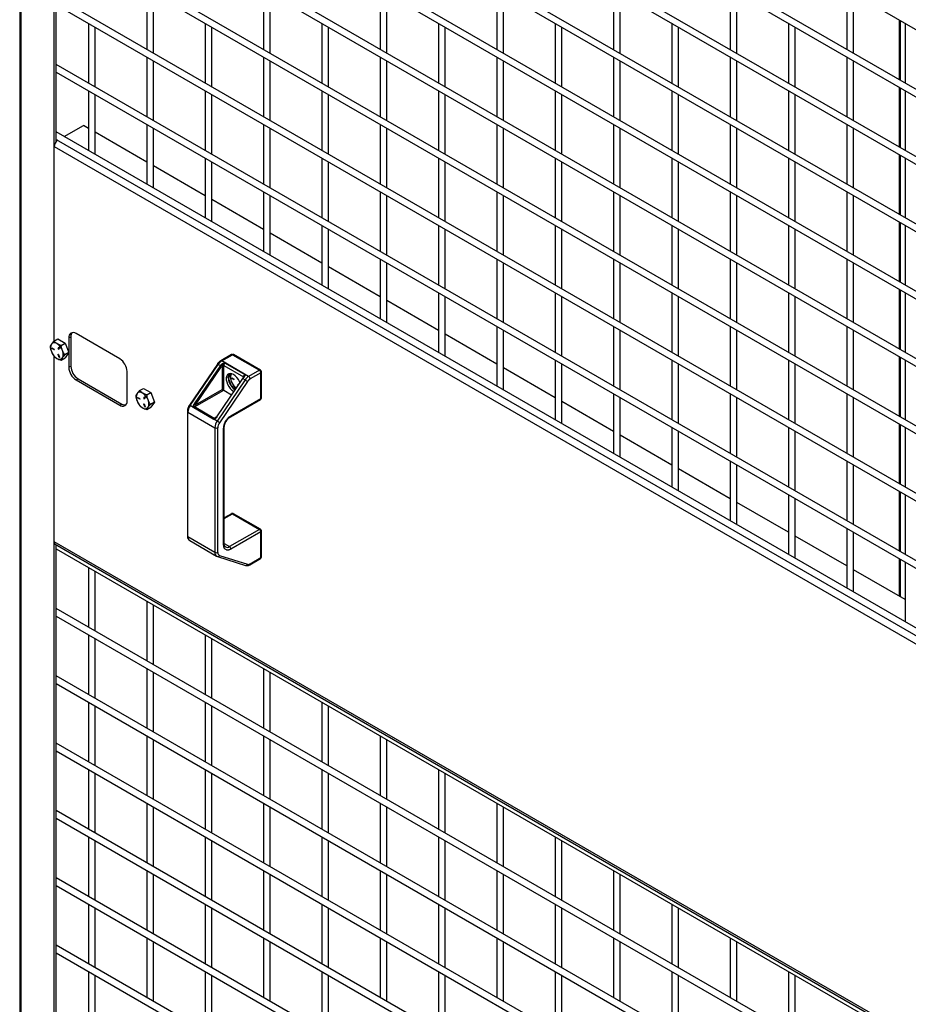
# Model space of a CAD drawing. Header units: inches. Extents: x 0.2 to 10.8, y 0.2 to 8.2.
# Tile 28 of 49: x 8.075 to 8.844, y 6.029 to 6.882. Entities that reach past the tile are written whole.
import ezdxf

# ---------------------------------------------------------------- set-up
doc = ezdxf.new("R2010")
doc.units = ezdxf.units.IN
doc.header["$MEASUREMENT"] = 0

msp = doc.modelspace()

# ---------------------------------------------------------------- linework, layer by layer
for p, q in [((8.07457, 7.54205), (8.07457, 5.65843)), ((8.07577, 5.65675), (8.07577, 7.54136)), ((8.10443, 6.60379), (8.10443, 7.52481)), ((8.10625, 6.77661), (8.10625, 7.52376)), ((8.10625, 7.30332), (9.52496, 6.48432)), ((9.52496, 6.43259), (8.10625, 7.2516)), ((8.10625, 7.245), (9.52496, 6.42599)), ((9.52496, 6.37427), (8.10625, 7.19327)), ((8.10625, 7.18667), (9.52496, 6.36767)), ((9.52496, 6.31594), (8.10625, 7.13495)), ((8.10625, 7.12835), (9.52496, 6.30935)), ((9.52496, 6.25762), (8.10625, 7.07662)), ((8.10625, 7.07002), (9.52496, 6.25102)), ((9.52496, 6.1993), (8.10625, 7.0183)), ((8.10625, 7.0117), (9.52496, 6.1927)), ((9.52496, 6.14097), (8.10625, 6.95997)), ((8.10625, 6.95338), (9.52496, 6.13437)), ((9.52496, 6.08265), (8.10625, 6.90165)), ((8.18477, 6.90805), (8.18477, 6.85632)), ((8.19049, 6.85302), (8.19049, 6.90475)), ((8.28579, 6.90805), (8.28579, 6.85633)), ((8.2915, 6.85303), (8.2915, 6.90476)), ((8.3868, 6.90806), (8.3868, 6.85634)), ((8.39252, 6.85304), (8.39252, 6.90477)), ((8.48782, 6.90807), (8.48782, 6.85635)), ((8.49353, 6.85305), (8.49353, 6.90478)), ((8.58883, 6.90808), (8.58883, 6.85636)), ((8.59455, 6.85306), (8.59455, 6.90478)), ((8.68985, 6.90809), (8.68985, 6.85637)), ((8.69556, 6.85307), (8.69556, 6.90479)), ((8.79086, 6.9081), (8.79086, 6.85638)), ((8.79658, 6.85308), (8.79658, 6.9048)), ((8.10625, 6.89505), (9.52496, 6.07605)), ((8.13426, 6.87888), (8.13426, 6.82715)), ((8.13998, 6.82385), (8.13998, 6.87558)), ((8.23528, 6.87889), (8.23528, 6.82716)), ((8.24099, 6.82386), (8.24099, 6.87559)), ((8.33629, 6.8789), (8.33629, 6.82717)), ((8.34201, 6.82387), (8.34201, 6.8756)), ((8.43731, 6.87891), (8.43731, 6.82718)), ((8.44302, 6.82388), (8.44302, 6.87561)), ((8.53833, 6.87892), (8.53833, 6.82719)), ((8.54404, 6.82389), (8.54404, 6.87562)), ((8.63934, 6.87893), (8.63934, 6.8272)), ((8.64505, 6.8239), (8.64505, 6.87563)), ((8.74036, 6.87894), (8.74036, 6.82721)), ((8.74607, 6.82391), (8.74607, 6.87564)), ((8.8361, 6.88199), (8.8361, 6.83026)), ((8.83735, 6.82954), (8.83735, 6.88126)), ((8.84137, 6.87894), (8.84137, 6.82722)), ((8.18477, 6.84972), (8.18477, 6.79799)), ((8.28579, 6.84973), (8.28579, 6.798)), ((8.3868, 6.84974), (8.3868, 6.79801)), ((8.48782, 6.84975), (8.48782, 6.79802)), ((8.58883, 6.84976), (8.58883, 6.79803)), ((8.68985, 6.84977), (8.68985, 6.79804)), ((8.79086, 6.84978), (8.79086, 6.79805)), ((9.52496, 6.02432), (8.10625, 6.84333)), ((8.19049, 6.7947), (8.19049, 6.84642)), ((8.2915, 6.79471), (8.2915, 6.84643)), ((8.39252, 6.79472), (8.39252, 6.84644)), ((8.49353, 6.79472), (8.49353, 6.84645)), ((8.59455, 6.79473), (8.59455, 6.84646)), ((8.69556, 6.79474), (8.69556, 6.84647)), ((8.79658, 6.79475), (8.79658, 6.84648)), ((8.10625, 6.83673), (9.52496, 6.01772)), ((8.8361, 6.82366), (8.8361, 6.77194)), ((8.13426, 6.82055), (8.13426, 6.76883)), ((8.13998, 6.76621), (8.13998, 6.81726)), ((8.23528, 6.82056), (8.23528, 6.76884)), ((8.24099, 6.76554), (8.24099, 6.81726)), ((8.33629, 6.82057), (8.33629, 6.76885)), ((8.34201, 6.76555), (8.34201, 6.81727)), ((8.43731, 6.82058), (8.43731, 6.76886)), ((8.44302, 6.76556), (8.44302, 6.81728)), ((8.53833, 6.82059), (8.53833, 6.76887)), ((8.54404, 6.76557), (8.54404, 6.81729)), ((8.63934, 6.8206), (8.63934, 6.76888)), ((8.64505, 6.76558), (8.64505, 6.8173)), ((8.74036, 6.82061), (8.74036, 6.76888)), ((8.74607, 6.76559), (8.74607, 6.81731)), ((8.83735, 6.77121), (8.83735, 6.82294)), ((8.84137, 6.82062), (8.84137, 6.76889)), ((8.11315, 6.78102), (8.12968, 6.79057)), ((8.13426, 6.78792), (8.12968, 6.79057)), ((8.18477, 6.7914), (8.18477, 6.73967)), ((8.28579, 6.79141), (8.28579, 6.73968)), ((8.3868, 6.79142), (8.3868, 6.73969)), ((8.48782, 6.79143), (8.48782, 6.7397)), ((8.58883, 6.79143), (8.58883, 6.73971)), ((8.68985, 6.79144), (8.68985, 6.73972)), ((8.79086, 6.79145), (8.79086, 6.73973)), ((9.52496, 5.966), (8.10625, 6.785)), ((8.18477, 6.75876), (8.13998, 6.78462)), ((8.19049, 6.73705), (8.19049, 6.7881)), ((8.2915, 6.73638), (8.2915, 6.78811)), ((8.39252, 6.73639), (8.39252, 6.78812)), ((8.49353, 6.7364), (8.49353, 6.78813)), ((8.59455, 6.73641), (8.59455, 6.78814)), ((8.69556, 6.73642), (8.69556, 6.78815)), ((8.79658, 6.73643), (8.79658, 6.78815)), ((8.10443, 6.77212), (9.52496, 5.95207)), ((8.10443, 6.60379), (8.10443, 6.77212)), ((8.10625, 6.7784), (9.52496, 5.9594)), ((8.1398, 6.76563), (8.13998, 6.76621)), ((8.8361, 6.76534), (8.8361, 6.71361)), ((8.83735, 6.71289), (8.83735, 6.76462)), ((8.23528, 6.72961), (8.19049, 6.75547)), ((8.23528, 6.76224), (8.23528, 6.71051)), ((8.24099, 6.7079), (8.24099, 6.75894)), ((8.33629, 6.76225), (8.33629, 6.71052)), ((8.34201, 6.70722), (8.34201, 6.75895)), ((8.43731, 6.76226), (8.43731, 6.71053)), ((8.44302, 6.70723), (8.44302, 6.75896)), ((8.53833, 6.76227), (8.53833, 6.71054)), ((8.54404, 6.70724), (8.54404, 6.75897)), ((8.63934, 6.76228), (8.63934, 6.71055)), ((8.64505, 6.70725), (8.64505, 6.75898)), ((8.74036, 6.76229), (8.74036, 6.71056)), ((8.74607, 6.70726), (8.74607, 6.75899)), ((8.84137, 6.7623), (8.84137, 6.71057)), ((8.19031, 6.73648), (8.19049, 6.73705)), ((8.28579, 6.73308), (8.28579, 6.68136)), ((8.2915, 6.67874), (8.2915, 6.72978)), ((8.3868, 6.73309), (8.3868, 6.68137)), ((8.39252, 6.67807), (8.39252, 6.72979)), ((8.48782, 6.7331), (8.48782, 6.68137)), ((8.49353, 6.67808), (8.49353, 6.7298)), ((8.58883, 6.73311), (8.58883, 6.68138)), ((8.59455, 6.67809), (8.59455, 6.72981)), ((8.68985, 6.73312), (8.68985, 6.68139)), ((8.69556, 6.67809), (8.69556, 6.72982)), ((8.79086, 6.73313), (8.79086, 6.6814)), ((8.79658, 6.6781), (8.79658, 6.72983)), ((8.28579, 6.70045), (8.24099, 6.72631)), ((8.24081, 6.70732), (8.24099, 6.7079)), ((8.33629, 6.70392), (8.33629, 6.6522)), ((8.43731, 6.70393), (8.43731, 6.65221)), ((8.53833, 6.70394), (8.53833, 6.65222)), ((8.63934, 6.70395), (8.63934, 6.65223)), ((8.74036, 6.70396), (8.74036, 6.65224)), ((8.8361, 6.70702), (8.8361, 6.65529)), ((8.83735, 6.65456), (8.83735, 6.70629)), ((8.84137, 6.70397), (8.84137, 6.65225)), ((8.33629, 6.67129), (8.2915, 6.69715)), ((8.34201, 6.64958), (8.34201, 6.70063)), ((8.44302, 6.64891), (8.44302, 6.70064)), ((8.54404, 6.64892), (8.54404, 6.70064)), ((8.64505, 6.64893), (8.64505, 6.70065)), ((8.74607, 6.64894), (8.74607, 6.70066)), ((8.29132, 6.67816), (8.2915, 6.67874)), ((8.3868, 6.67477), (8.3868, 6.62304)), ((8.39252, 6.62042), (8.39252, 6.67147)), ((8.48782, 6.67478), (8.48782, 6.62305)), ((8.49353, 6.61975), (8.49353, 6.67148)), ((8.58883, 6.67479), (8.58883, 6.62306)), ((8.59455, 6.61976), (8.59455, 6.67149)), ((8.68985, 6.6748), (8.68985, 6.62307)), ((8.69556, 6.61977), (8.69556, 6.6715)), ((8.79086, 6.6748), (8.79086, 6.62308)), ((8.79658, 6.61978), (8.79658, 6.67151)), ((8.3868, 6.64213), (8.34201, 6.66799)), ((8.34183, 6.649), (8.34201, 6.64958)), ((8.43731, 6.64561), (8.43731, 6.59388)), ((8.53833, 6.64562), (8.53833, 6.59389)), ((8.63934, 6.64563), (8.63934, 6.5939)), ((8.74036, 6.64564), (8.74036, 6.59391)), ((8.8361, 6.64869), (8.8361, 6.59697)), ((8.83735, 6.59624), (8.83735, 6.64797)), ((8.84137, 6.64565), (8.84137, 6.59392)), ((8.43731, 6.61298), (8.39252, 6.63884)), ((8.44302, 6.59127), (8.44302, 6.64231)), ((8.54404, 6.59059), (8.54404, 6.64232)), ((8.64505, 6.5906), (8.64505, 6.64233)), ((8.74607, 6.59061), (8.74607, 6.64234)), ((8.39234, 6.61985), (8.39252, 6.62042)), ((8.16125, 6.58826), (8.12337, 6.61013)), ((8.48782, 6.61645), (8.48782, 6.56473)), ((8.49353, 6.56211), (8.49353, 6.61315)), ((8.58883, 6.61646), (8.58883, 6.56474)), ((8.59455, 6.56144), (8.59455, 6.61316)), ((8.68985, 6.61647), (8.68985, 6.56474)), ((8.69556, 6.56145), (8.69556, 6.61317)), ((8.79086, 6.61648), (8.79086, 6.56475)), ((8.79658, 6.56146), (8.79658, 6.61318)), ((8.1041, 6.6036), (8.10755, 6.60559)), ((8.10755, 6.60559), (8.11393, 6.60191)), ((8.11048, 6.59991), (8.11393, 6.60191)), ((8.11393, 6.60191), (8.11712, 6.59369)), ((8.11706, 6.60648), (8.11883, 6.6075)), ((8.11706, 6.60648), (8.11706, 6.59386)), ((8.11883, 6.6075), (8.11883, 6.58199)), ((8.48782, 6.58382), (8.44302, 6.60968)), ((8.10254, 6.59774), (8.10442, 6.59665)), ((8.10254, 6.59736), (8.1028, 6.5975)), ((8.10442, 6.59627), (8.10254, 6.59736)), ((8.1028, 6.5975), (8.10456, 6.59648)), ((8.10459, 6.59637), (8.10442, 6.59627)), ((8.10784, 6.59696), (8.10878, 6.5983)), ((8.10809, 6.59711), (8.10784, 6.59696)), ((8.10894, 6.5983), (8.10809, 6.59711)), ((8.10907, 6.59794), (8.10813, 6.5966)), ((8.10878, 6.5983), (8.10884, 6.59833)), ((8.11712, 6.59369), (8.11367, 6.59169)), ((8.11712, 6.59369), (8.11393, 6.58915)), ((8.11706, 6.59359), (8.11706, 6.58097)), ((8.10443, 5.64021), (8.10443, 6.59058)), ((8.10443, 6.4299), (8.10443, 6.59058)), ((8.10807, 6.59215), (8.10784, 6.59202)), ((8.10878, 6.5896), (8.10784, 6.59202)), ((8.10813, 6.59204), (8.10907, 6.58962)), ((8.10902, 6.58974), (8.10878, 6.5896)), ((8.11048, 6.58716), (8.11393, 6.58915)), ((8.25792, 6.59198), (8.24864, 6.58663)), ((8.24953, 6.58654), (8.25881, 6.5919)), ((8.27286, 6.57308), (8.24953, 6.58654)), ((8.25244, 6.58457), (8.26945, 6.57475)), ((8.25881, 6.5919), (8.28214, 6.57843)), ((8.28303, 6.57852), (8.2597, 6.59198)), ((8.44284, 6.59069), (8.44302, 6.59127)), ((8.53833, 6.58729), (8.53833, 6.53557)), ((8.63934, 6.5873), (8.63934, 6.53558)), ((8.74036, 6.58731), (8.74036, 6.53559)), ((8.8361, 6.59037), (8.8361, 6.53864)), ((8.83735, 6.53792), (8.83735, 6.58964)), ((8.84137, 6.58732), (8.84137, 6.5356)), ((8.11706, 6.58097), (8.11883, 6.58199)), ((8.16756, 6.55181), (8.16756, 6.57733)), ((8.24573, 6.58382), (8.22155, 6.54816)), ((8.22226, 6.54786), (8.24643, 6.58352)), ((8.24833, 6.58243), (8.22581, 6.54921)), ((8.22683, 6.5485), (8.24935, 6.58171)), ((8.24573, 6.58382), (8.24573, 6.58382)), ((8.24643, 6.58352), (8.24833, 6.58243)), ((8.24998, 6.58242), (8.24998, 6.56186)), ((8.25124, 6.58242), (8.26825, 6.5726)), ((8.25124, 6.56113), (8.25124, 6.58242)), ((8.28214, 6.57843), (8.27286, 6.57308)), ((8.2834, 6.57624), (8.27412, 6.57089)), ((8.2834, 6.55394), (8.2834, 6.57624)), ((8.28392, 6.55466), (8.28392, 6.57697)), ((8.53833, 6.55466), (8.49353, 6.58052)), ((8.54404, 6.53295), (8.54404, 6.584)), ((8.64505, 6.53228), (8.64505, 6.58401)), ((8.74607, 6.53229), (8.74607, 6.58401)), ((8.12337, 6.57003), (8.12514, 6.57105)), ((8.12337, 6.57003), (8.16125, 6.54816)), ((8.12514, 6.57105), (8.16302, 6.54918)), ((8.26751, 6.5713), (8.24499, 6.53809)), ((8.24534, 6.53794), (8.26786, 6.57115)), ((8.26976, 6.57006), (8.24558, 6.5344)), ((8.2718, 6.56863), (8.24762, 6.53297)), ((8.2552, 6.57216), (8.25761, 6.57559)), ((8.25683, 6.5731), (8.2552, 6.57216)), ((8.25836, 6.56403), (8.2552, 6.57216)), ((8.25837, 6.5718), (8.26024, 6.57072)), ((8.25837, 6.57142), (8.25862, 6.57157)), ((8.26024, 6.57034), (8.25837, 6.57142)), ((8.25862, 6.57157), (8.26038, 6.57055)), ((8.26041, 6.57043), (8.26024, 6.57034)), ((8.26786, 6.57115), (8.26976, 6.57006)), ((8.26864, 6.57295), (8.2682, 6.57222)), ((8.2682, 6.57222), (8.2682, 6.57221)), ((8.26825, 6.5726), (8.26825, 6.5723)), ((8.17828, 6.56077), (8.18174, 6.56276)), ((8.18174, 6.56276), (8.18812, 6.55908)), ((8.18466, 6.55709), (8.18812, 6.55908)), ((8.18812, 6.55908), (8.19131, 6.55086)), ((8.22606, 6.5466), (8.25124, 6.56113)), ((8.22683, 6.5485), (8.24998, 6.56186)), ((8.25124, 6.56113), (8.25798, 6.55724)), ((8.25992, 6.56493), (8.25836, 6.56403)), ((8.26139, 6.56227), (8.25836, 6.56403)), ((8.25975, 6.56021), (8.25992, 6.56011)), ((8.25992, 6.5649), (8.26204, 6.56323)), ((8.26389, 6.56621), (8.26366, 6.56608)), ((8.26378, 6.56579), (8.26366, 6.56608)), ((8.26395, 6.56611), (8.26397, 6.56607)), ((8.49335, 6.56153), (8.49353, 6.56211)), ((8.17673, 6.55491), (8.17861, 6.55383)), ((8.17673, 6.55453), (8.17698, 6.55468)), ((8.17861, 6.55345), (8.17673, 6.55453)), ((8.17698, 6.55468), (8.17875, 6.55366)), ((8.17877, 6.55354), (8.17861, 6.55345)), ((8.18203, 6.55413), (8.18296, 6.55547)), ((8.18228, 6.55428), (8.18203, 6.55413)), ((8.18312, 6.55548), (8.18228, 6.55428)), ((8.18325, 6.55511), (8.18231, 6.55378)), ((8.18296, 6.55547), (8.18303, 6.55551)), ((8.19131, 6.55086), (8.18785, 6.54887)), ((8.19131, 6.55086), (8.18812, 6.54632)), ((8.25715, 6.53818), (8.28303, 6.55312)), ((8.25752, 6.539), (8.2834, 6.55394)), ((8.58883, 6.5255), (8.54404, 6.55136)), ((8.58883, 6.55814), (8.58883, 6.50641)), ((8.59455, 6.50379), (8.59455, 6.55484)), ((8.68985, 6.55815), (8.68985, 6.50642)), ((8.69556, 6.50312), (8.69556, 6.55485)), ((8.79086, 6.55816), (8.79086, 6.50643)), ((8.79658, 6.50313), (8.79658, 6.55486)), ((8.16125, 6.54816), (8.16302, 6.54918)), ((8.18225, 6.54932), (8.18203, 6.54919)), ((8.18296, 6.54677), (8.18203, 6.54919)), ((8.18231, 6.54922), (8.18325, 6.5468)), ((8.18321, 6.54691), (8.18296, 6.54677)), ((8.18466, 6.54433), (8.18812, 6.54632)), ((8.21978, 6.54286), (8.21978, 6.4349)), ((8.22031, 6.54213), (8.24363, 6.52867)), ((8.22031, 6.43417), (8.22031, 6.54213)), ((8.22158, 6.54814), (8.22113, 6.54749)), ((8.22155, 6.54816), (8.22155, 6.54816)), ((8.22516, 6.54619), (8.22226, 6.54786)), ((8.24225, 6.53595), (8.22524, 6.54577)), ((8.24307, 6.53677), (8.22606, 6.5466)), ((8.24558, 6.5344), (8.24268, 6.53607)), ((8.24467, 6.5377), (8.24307, 6.53677)), ((8.24398, 6.53703), (8.24339, 6.53669)), ((8.24363, 6.52867), (8.24363, 6.4207)), ((8.24615, 6.4207), (8.24615, 6.52867)), ((8.25121, 6.42714), (8.25121, 6.52806)), ((8.25173, 6.42787), (8.25173, 6.52879)), ((8.54386, 6.53237), (8.54404, 6.53295)), ((8.63934, 6.52898), (8.63934, 6.47725)), ((8.64505, 6.47464), (8.64505, 6.52568)), ((8.74036, 6.52899), (8.74036, 6.47726)), ((8.74607, 6.47396), (8.74607, 6.52569)), ((8.8361, 6.53204), (8.8361, 6.48032)), ((8.83735, 6.47959), (8.83735, 6.53132)), ((8.84137, 6.529), (8.84137, 6.47727)), ((8.63934, 6.49635), (8.59455, 6.52221)), ((8.59437, 6.50322), (8.59455, 6.50379)), ((8.68985, 6.49982), (8.68985, 6.4481)), ((8.79086, 6.49983), (8.79086, 6.44811)), ((8.68985, 6.46719), (8.64505, 6.49305)), ((8.69556, 6.44548), (8.69556, 6.49652)), ((8.79658, 6.44481), (8.79658, 6.49653)), ((8.64487, 6.47406), (8.64505, 6.47464)), ((8.8361, 6.47372), (8.8361, 6.42199)), ((8.74036, 6.47066), (8.74036, 6.41894)), ((8.74607, 6.41632), (8.74607, 6.46737)), ((8.83735, 6.42127), (8.83735, 6.47299)), ((8.84137, 6.47067), (8.84137, 6.41895)), ((8.74036, 6.43803), (8.69556, 6.46389)), ((8.25792, 6.45418), (8.25173, 6.4506)), ((8.25173, 6.45), (8.25881, 6.45409)), ((8.25881, 6.45409), (8.28214, 6.44062)), ((8.28303, 6.44071), (8.2597, 6.45418)), ((8.28214, 6.44062), (8.25626, 6.42568)), ((8.69538, 6.4449), (8.69556, 6.44548)), ((8.79086, 6.44151), (8.79086, 6.38978)), ((8.24363, 6.4207), (8.22031, 6.43417)), ((8.22178, 6.4309), (8.24511, 6.41743)), ((8.2834, 6.43844), (8.25752, 6.4235)), ((8.2834, 6.41613), (8.2834, 6.43844)), ((8.28392, 6.41686), (8.28392, 6.43916)), ((8.79086, 6.40887), (8.74607, 6.43473)), ((8.79658, 6.38717), (8.79658, 6.43821)), ((9.52496, 5.60985), (8.10443, 6.4299)), ((8.10541, 6.42774), (9.52496, 5.60825)), ((8.10625, 5.64126), (8.10625, 6.42725)), ((8.10625, 6.42379), (9.52496, 5.60479)), ((8.25173, 6.4283), (8.25626, 6.42568)), ((8.2452, 6.41743), (8.24582, 6.41715)), ((8.24581, 6.41712), (8.26999, 6.40938)), ((8.24762, 6.41809), (8.2718, 6.41035)), ((8.27375, 6.40995), (8.28303, 6.41531)), ((8.27412, 6.41077), (8.2834, 6.41613)), ((8.74589, 6.41574), (8.74607, 6.41632)), ((8.8361, 6.41539), (8.8361, 6.38276)), ((8.83735, 6.38204), (8.83735, 6.41467)), ((8.13426, 6.40762), (8.13426, 6.35589)), ((8.84137, 6.37972), (8.79658, 6.40558)), ((8.84137, 6.41235), (8.84137, 6.36062)), ((8.13998, 6.35259), (8.13998, 6.40432)), ((8.7964, 6.38659), (8.79658, 6.38717)), ((9.52496, 5.55306), (8.10625, 6.37206)), ((8.18477, 6.37846), (8.18477, 6.32673)), ((8.19049, 6.32344), (8.19049, 6.37516)), ((8.10625, 6.36547), (9.52496, 5.54646)), ((8.13426, 6.34929), (8.13426, 6.29757)), ((8.13998, 6.29427), (8.13998, 6.34599)), ((8.23528, 6.3493), (8.23528, 6.29758)), ((8.24099, 6.29428), (8.24099, 6.346)), ((8.18477, 6.32014), (8.18477, 6.26841)), ((8.28579, 6.32015), (8.28579, 6.26842)), ((9.52496, 5.49474), (8.10625, 6.31374)), ((8.19049, 6.26511), (8.19049, 6.31684)), ((8.2915, 6.26512), (8.2915, 6.31685)), ((8.10625, 6.30714), (9.52496, 5.48814)), ((8.13426, 6.29097), (8.13426, 6.23924)), ((8.13998, 6.23594), (8.13998, 6.28767)), ((8.23528, 6.29098), (8.23528, 6.23925)), ((8.24099, 6.23595), (8.24099, 6.28768)), ((8.33629, 6.29099), (8.33629, 6.23926)), ((8.34201, 6.23596), (8.34201, 6.28769)), ((8.18477, 6.26181), (8.18477, 6.21009)), ((8.28579, 6.26182), (8.28579, 6.21009)), ((8.3868, 6.26183), (8.3868, 6.2101)), ((9.52496, 5.43641), (8.10625, 6.25542)), ((8.19049, 6.20679), (8.19049, 6.25851)), ((8.2915, 6.2068), (8.2915, 6.25852)), ((8.39252, 6.20681), (8.39252, 6.25853)), ((8.10625, 6.24882), (9.52496, 5.42981)), ((8.13426, 6.23264), (8.13426, 6.18092)), ((8.13998, 6.17762), (8.13998, 6.22935)), ((8.23528, 6.23265), (8.23528, 6.18093)), ((8.24099, 6.17763), (8.24099, 6.22936)), ((8.33629, 6.23266), (8.33629, 6.18094)), ((8.34201, 6.17764), (8.34201, 6.22936)), ((8.43731, 6.23267), (8.43731, 6.18095)), ((8.44302, 6.17765), (8.44302, 6.22937)), ((8.18477, 6.20349), (8.18477, 6.15176)), ((8.28579, 6.2035), (8.28579, 6.15177)), ((8.3868, 6.20351), (8.3868, 6.15178)), ((8.48782, 6.20352), (8.48782, 6.15179)), ((9.52496, 5.37809), (8.10625, 6.19709)), ((8.19049, 6.14846), (8.19049, 6.20019)), ((8.2915, 6.14847), (8.2915, 6.2002)), ((8.39252, 6.14848), (8.39252, 6.20021)), ((8.49353, 6.14849), (8.49353, 6.20022)), ((8.10625, 6.19049), (9.52496, 5.37149)), ((8.13426, 6.17432), (8.13426, 6.12259)), ((8.13998, 6.1193), (8.13998, 6.17102)), ((8.23528, 6.17433), (8.23528, 6.1226)), ((8.24099, 6.1193), (8.24099, 6.17103)), ((8.33629, 6.17434), (8.33629, 6.12261)), ((8.34201, 6.11931), (8.34201, 6.17104)), ((8.43731, 6.17435), (8.43731, 6.12262)), ((8.44302, 6.11932), (8.44302, 6.17105)), ((8.53833, 6.17436), (8.53833, 6.12263)), ((8.54404, 6.11933), (8.54404, 6.17106)), ((8.18477, 6.14516), (8.18477, 6.09344)), ((8.19049, 6.09014), (8.19049, 6.14186)), ((8.28579, 6.14517), (8.28579, 6.09345)), ((8.2915, 6.09015), (8.2915, 6.14187)), ((8.3868, 6.14518), (8.3868, 6.09346)), ((8.39252, 6.09016), (8.39252, 6.14188)), ((8.48782, 6.14519), (8.48782, 6.09347)), ((8.49353, 6.09017), (8.49353, 6.14189)), ((8.58883, 6.1452), (8.58883, 6.09347)), ((8.59455, 6.09018), (8.59455, 6.1419)), ((9.52496, 5.31976), (8.10625, 6.13877)), ((8.10625, 6.13217), (9.52496, 5.31317)), ((8.13426, 6.116), (8.13426, 6.06427)), ((8.23528, 6.11601), (8.23528, 6.06428)), ((8.33629, 6.11602), (8.33629, 6.06429)), ((8.43731, 6.11602), (8.43731, 6.0643)), ((8.53833, 6.11603), (8.53833, 6.06431)), ((8.63934, 6.11604), (8.63934, 6.06432)), ((8.13998, 6.06097), (8.13998, 6.1127)), ((8.24099, 6.06098), (8.24099, 6.11271)), ((8.34201, 6.06099), (8.34201, 6.11272)), ((8.44302, 6.061), (8.44302, 6.11273)), ((8.54404, 6.06101), (8.54404, 6.11274)), ((8.64505, 6.06102), (8.64505, 6.11274)), ((8.18477, 6.08684), (8.18477, 6.03511)), ((8.19049, 6.03181), (8.19049, 6.08354)), ((8.28579, 6.08685), (8.28579, 6.03512)), ((8.2915, 6.03182), (8.2915, 6.08355)), ((8.3868, 6.08686), (8.3868, 6.03513)), ((8.39252, 6.03183), (8.39252, 6.08356)), ((8.48782, 6.08687), (8.48782, 6.03514)), ((8.49353, 6.03184), (8.49353, 6.08357)), ((8.58883, 6.08688), (8.58883, 6.03515)), ((8.59455, 6.03185), (8.59455, 6.08358)), ((8.68985, 6.08689), (8.68985, 6.03516)), ((8.69556, 6.03186), (8.69556, 6.08359)), ((9.52496, 5.26144), (8.10625, 6.08044)), ((8.10625, 6.07384), (9.52496, 5.25484)), ((8.13426, 6.05767), (8.13426, 6.00595)), ((8.23528, 6.05768), (8.23528, 6.00596)), ((8.33629, 6.05769), (8.33629, 6.00596)), ((8.43731, 6.0577), (8.43731, 6.00597)), ((8.53833, 6.05771), (8.53833, 6.00598)), ((8.63934, 6.05772), (8.63934, 6.00599)), ((8.74036, 6.05773), (8.74036, 6.006)), ((8.13998, 6.00265), (8.13998, 6.05437)), ((8.24099, 6.00266), (8.24099, 6.05438)), ((8.34201, 6.00267), (8.34201, 6.05439)), ((8.44302, 6.00268), (8.44302, 6.0544)), ((8.54404, 6.00268), (8.54404, 6.05441)), ((8.64505, 6.00269), (8.64505, 6.05442)), ((8.74607, 6.0027), (8.74607, 6.05443))]:
    msp.add_line(p, q)
at = {"flags": 128}
for points in [[(8.10784, 6.59202), (8.10782, 6.5921), (8.10783, 6.59217), (8.10785, 6.59222), (8.1079, 6.59224), (8.10796, 6.59223), (8.10803, 6.59219), (8.10809, 6.59212), (8.10813, 6.59204)], [(8.10907, 6.58962), (8.10909, 6.58954), (8.10908, 6.58947), (8.10906, 6.58942), (8.10901, 6.5894), (8.10895, 6.58941), (8.10888, 6.58945), (8.10882, 6.58952), (8.10878, 6.5896)], [(8.26523, 6.56794), (8.26494, 6.56864), (8.26393, 6.57054), (8.26268, 6.57226), (8.26126, 6.5737), (8.25975, 6.57479), (8.25824, 6.57545), (8.25681, 6.57565), (8.25556, 6.57537), (8.25455, 6.57464), (8.25384, 6.57349), (8.25348, 6.57199), (8.25348, 6.57024), (8.25384, 6.56832), (8.25455, 6.56635), (8.25556, 6.56446), (8.25681, 6.56274), (8.25824, 6.56129), (8.25975, 6.56021)], [(8.26825, 6.5726), (8.26836, 6.57252), (8.26838, 6.5725)], [(8.26366, 6.56608), (8.26364, 6.56616), (8.26365, 6.56624), (8.26368, 6.56629), (8.26372, 6.56631), (8.26379, 6.5663), (8.26385, 6.56625), (8.26391, 6.56619), (8.26395, 6.56611)], [(8.18203, 6.54919), (8.182, 6.54927), (8.18201, 6.54935), (8.18204, 6.5494), (8.18209, 6.54942), (8.18215, 6.54941), (8.18221, 6.54937), (8.18227, 6.5493), (8.18231, 6.54922)], [(8.18325, 6.5468), (8.18327, 6.54671), (8.18327, 6.54664), (8.18324, 6.54659), (8.18319, 6.54657), (8.18313, 6.54658), (8.18306, 6.54662), (8.18301, 6.54669), (8.18296, 6.54677)]]:
    msp.add_lwpolyline(points, dxfattribs=at)
for centre, radius, start, end in [((8.11178, 6.77176), 0.00735, 126.04635, 177.20495), ((8.12091, 6.60711), 0.0039, 50.79671, 189.21404), ((8.12402, 6.60778), 0.0052, 142.73451, 183.05153), ((8.10462, 6.59881), 0.00344, 50.75183, 139.4672), ((8.10033, 6.59137), 0.01199, 20.22711, 57.36203), ((8.10839, 6.59785), 0.00713, 153.43643, 206.56357), ((8.11326, 6.59881), 0.01199, 200.22711, 237.36203), ((8.10254, 6.59755), 0.000191, 90.00433, 269.99567), ((8.10299, 6.59781), 0.000363, 201.38129, 237.15996), ((8.10442, 6.59646), 0.000191, 270.00433, 89.99567), ((8.10806, 6.59684), 0.000247, 150.70888, 286.88026), ((8.10838, 6.597), 0.000304, 160.6415, 239.48354), ((8.10885, 6.59806), 0.000247, 330.70888, 106.88026), ((8.1052, 6.59233), 0.00713, 333.43643, 26.56357), ((8.10897, 6.59137), 0.00344, 230.75183, 319.4672), ((8.15386, 6.5767), 0.01372, 2.60548, 57.39452), ((8.25469, 6.57814), 0.00986, 121.55693, 146.89236), ((8.24902, 6.58586), 0.000856, 52.74655, 115.95693), ((8.254, 6.58229), 0.00276, 124.35756, 177.27241), ((8.25829, 6.59117), 0.000898, 54.38242, 114.30712), ((8.25934, 6.59117), 0.000898, 65.69288, 125.61758), ((8.13076, 6.58159), 0.01372, 182.60548, 237.39452), ((8.13253, 6.58261), 0.01372, 182.60548, 237.39452), ((8.2456, 6.58253), 0.0013, 49.95909, 84.07), ((8.25811, 6.5758), 0.01182, 140.04664, 145.89352), ((8.24484, 6.57639), 0.00697, 49.76198, 60.00848), ((8.24753, 6.58077), 0.00304, 36.0897, 59.83579), ((8.25061, 6.5812), 0.00137, 62.60967, 117.39033), ((8.28266, 6.57772), 0.00088, 65.00609, 126.29601), ((8.28066, 6.57612), 0.00274, 2.60548, 57.39452), ((8.28305, 6.57705), 0.00088, 293.69209, 355.03285), ((8.26038, 6.57244), 0.00519, 142.67991, 183.10613), ((8.26889, 6.57279), 0.0137, 182.63929, 219.77207), ((8.26478, 6.57203), 0.00769, 161.40487, 205.46469), ((8.26937, 6.57304), 0.01232, 200.50118, 233.24337), ((8.25837, 6.57161), 0.000191, 90.00433, 269.99567), ((8.25881, 6.57187), 0.000363, 201.38129, 237.15996), ((8.26024, 6.57053), 0.000191, 270.00433, 89.99567), ((8.26395, 6.57093), 0.00031, 170.96625, 255.42292), ((8.26745, 6.57065), 0.000651, 49.95908, 84.07), ((8.27765, 6.56452), 0.01182, 140.04664, 145.89352), ((8.26831, 6.57184), 0.00039, 44.38781, 106.20463), ((8.27101, 6.57247), 0.00276, 124.35756, 177.27241), ((8.27802, 6.56467), 0.00986, 121.55693, 146.89236), ((8.26279, 6.55798), 0.01395, 49.76198, 60.00848), ((8.27138, 6.57076), 0.00274, 2.60548, 57.39452), ((8.17881, 6.55599), 0.00344, 50.75183, 139.4672), ((8.26781, 6.57146), 0.01203, 218.16584, 235.09375), ((8.16372, 6.55118), 0.0039, 230.79671, 9.21404), ((8.18258, 6.55503), 0.00713, 153.43643, 206.56357), ((8.18745, 6.55598), 0.01199, 200.22711, 237.36203), ((8.17673, 6.55472), 0.000191, 90.00433, 269.99567), ((8.17718, 6.55498), 0.000363, 201.38129, 237.15996), ((8.17861, 6.55364), 0.000191, 270.00433, 89.99567), ((8.17451, 6.54855), 0.01199, 20.22711, 57.36203), ((8.18224, 6.55401), 0.000247, 150.70888, 286.88026), ((8.18257, 6.55418), 0.000304, 160.6415, 239.48354), ((8.18304, 6.55523), 0.000247, 330.70888, 106.88026), ((8.17939, 6.5495), 0.00713, 333.43643, 26.56357), ((8.28252, 6.55384), 0.00088, 305.01333, 6.29885), ((8.28303, 6.55475), 0.000898, 294.37466, 354.3052), ((8.16585, 6.55354), 0.0052, 236.95155, 277.2628), ((8.18315, 6.54855), 0.00344, 230.75183, 319.4672), ((8.22064, 6.54292), 0.000856, 183.92653, 247.27399), ((8.23096, 6.5417), 0.01067, 144.71545, 177.68394), ((8.22142, 6.54687), 0.0013, 49.95909, 84.07), ((8.22561, 6.54512), 0.00176, 85.81656, 109.16262), ((8.22583, 6.54466), 0.00167, 103.69168, 113.70752), ((8.22737, 6.54446), 0.00251, 121.70383, 148.44871), ((8.22666, 6.54759), 0.00117, 217.7488, 238.87351), ((8.22232, 6.54317), 0.00697, 49.76198, 60.00848), ((8.24438, 6.53464), 0.00251, 121.70383, 148.44871), ((8.24396, 6.53609), 0.00128, 169.95258, 180.87753), ((8.24336, 6.53724), 0.000545, 237.58733, 272.83991), ((8.24399, 6.53637), 0.000685, 151.67563, 191.47383), ((8.25429, 6.52824), 0.01067, 144.71545, 177.68394), ((8.24488, 6.53734), 0.000754, 52.34226, 81.68683), ((8.23861, 6.52232), 0.01395, 49.76198, 60.00848), ((8.25667, 6.53889), 0.000856, 303.96746, 7.26475), ((8.24489, 6.53111), 0.00274, 242.60967, 297.39033), ((8.25088, 6.52885), 0.000851, 292.6102, 357.2408), ((8.25829, 6.45336), 0.000898, 54.38242, 114.30712), ((8.25934, 6.45336), 0.000898, 65.69288, 125.61758), ((8.28266, 6.43991), 0.00088, 65.0061, 126.29601), ((8.28066, 6.43831), 0.00274, 2.60548, 57.39452), ((8.22068, 6.43498), 0.000898, 185.6948, 245.62534), ((8.22379, 6.43377), 0.0035, 173.51954, 235.16828), ((8.28305, 6.43924), 0.00088, 293.69209, 355.03285), ((8.10675, 6.42965), 0.00233, 173.70115, 234.98667), ((8.25083, 6.42796), 0.000898, 294.37466, 354.3052), ((8.25416, 6.4286), 0.00359, 245.74205, 305.61329), ((8.25478, 6.42337), 0.00274, 2.60548, 57.39452), ((8.24709, 6.4203), 0.00348, 173.41495, 236.2707), ((8.24489, 6.42314), 0.00274, 242.60967, 297.39033), ((8.24616, 6.41863), 0.00155, 256.97432, 339.59775), ((8.28252, 6.41603), 0.00088, 305.01333, 6.29885), ((8.28303, 6.41694), 0.000898, 294.37466, 354.3052), ((8.27034, 6.41089), 0.00155, 256.92568, 339.60118), ((8.27327, 6.41066), 0.000856, 304.04074, 7.2574)]:
    msp.add_arc(centre, radius, start, end)
msp.add_ellipse((8.25061, 6.5615), major_axis=(0.000893, -0.000516), ratio=0.00007, start_param=3.927031, end_param=5.497828)
for points in [[(8.1041, 6.6036), (8.10328, 6.60268), (8.10256, 6.60182), (8.10201, 6.60104)], [(8.1068, 6.60147), (8.10571, 6.6021), (8.10484, 6.60282), (8.1041, 6.6036)], [(8.11048, 6.59991), (8.10914, 6.60034), (8.10789, 6.60084), (8.1068, 6.60147)], [(8.10201, 6.60104), (8.10147, 6.60027), (8.10113, 6.59963), (8.10091, 6.59906)], [(8.10091, 6.59906), (8.10113, 6.59754), (8.10147, 6.59607), (8.10201, 6.59466)], [(8.10201, 6.59466), (8.10256, 6.59326), (8.10328, 6.59201), (8.1041, 6.59084)], [(8.11158, 6.59552), (8.11104, 6.59692), (8.1107, 6.5984), (8.11048, 6.59991)], [(8.11367, 6.59169), (8.11285, 6.59286), (8.11213, 6.59412), (8.11158, 6.59552)], [(8.1041, 6.59084), (8.10484, 6.59006), (8.10571, 6.58934), (8.1068, 6.58871)], [(8.1068, 6.58871), (8.10789, 6.58808), (8.10914, 6.58758), (8.11048, 6.58716)], [(8.11048, 6.58716), (8.1107, 6.58772), (8.11104, 6.58837), (8.11158, 6.58914)], [(8.11158, 6.58914), (8.11213, 6.58991), (8.11285, 6.59078), (8.11367, 6.59169)], [(8.24998, 6.58256), (8.24976, 6.58229), (8.24955, 6.58201), (8.24935, 6.58171)], [(8.24998, 6.58242), (8.24998, 6.58246), (8.24998, 6.58251), (8.24998, 6.58256)], [(8.25783, 6.57511), (8.25729, 6.57433), (8.25695, 6.57369), (8.25673, 6.57312)], [(8.25673, 6.57312), (8.25695, 6.57161), (8.25729, 6.57013), (8.25783, 6.56873)], [(8.25783, 6.56873), (8.25838, 6.56732), (8.2591, 6.56607), (8.25992, 6.5649)], [(8.17828, 6.56077), (8.17746, 6.55986), (8.17674, 6.55899), (8.1762, 6.55822)], [(8.18098, 6.55865), (8.17989, 6.55927), (8.17903, 6.56), (8.17828, 6.56077)], [(8.1762, 6.55822), (8.17565, 6.55744), (8.17532, 6.5568), (8.1751, 6.55623)], [(8.1751, 6.55623), (8.17532, 6.55472), (8.17565, 6.55324), (8.1762, 6.55184)], [(8.1762, 6.55184), (8.17674, 6.55044), (8.17746, 6.54918), (8.17828, 6.54801)], [(8.18466, 6.55709), (8.18332, 6.55752), (8.18207, 6.55802), (8.18098, 6.55865)], [(8.18577, 6.55269), (8.18522, 6.5541), (8.18488, 6.55557), (8.18466, 6.55709)], [(8.18785, 6.54887), (8.18703, 6.55004), (8.18631, 6.55129), (8.18577, 6.55269)], [(8.17828, 6.54801), (8.17903, 6.54724), (8.17989, 6.54652), (8.18098, 6.54589)], [(8.18098, 6.54589), (8.18207, 6.54526), (8.18332, 6.54476), (8.18466, 6.54433)], [(8.18466, 6.54433), (8.18488, 6.5449), (8.18522, 6.54554), (8.18577, 6.54631)], [(8.18577, 6.54631), (8.18631, 6.54709), (8.18703, 6.54795), (8.18785, 6.54887)], [(8.22516, 6.54619), (8.22511, 6.54639), (8.22506, 6.54658), (8.22503, 6.54679)], [(8.22543, 6.54628), (8.22536, 6.54613), (8.22529, 6.54596), (8.22524, 6.54577)], [(8.22574, 6.54688), (8.22564, 6.54672), (8.22554, 6.54652), (8.22543, 6.54628)], [(8.24225, 6.53595), (8.24239, 6.53609), (8.24254, 6.53621), (8.2427, 6.53632)], [(8.24332, 6.53623), (8.24311, 6.53616), (8.24289, 6.53612), (8.24268, 6.53607)], [(8.2427, 6.53632), (8.24294, 6.53648), (8.24317, 6.5366), (8.24339, 6.53669)], [(8.24762, 6.53297), (8.24669, 6.53161), (8.24615, 6.53002), (8.24615, 6.52867)], [(8.24615, 6.4207), (8.24615, 6.41935), (8.24669, 6.41839), (8.24762, 6.41809)]]:
    msp.add_open_spline(points, degree=3)
for points, knots in [([(8.24864, 6.58663), (8.24864, 6.58663), (8.24828, 6.58646), (8.24768, 6.58599), (8.24688, 6.58526), (8.24624, 6.58455), (8.2459, 6.58403), (8.24575, 6.5838)], [0, 0, 0, 0, 0.0002673, 0.3225029, 0.5652101, 0.8082351, 1, 1, 1, 1]), ([(8.24905, 6.58339), (8.24909, 6.58344), (8.24917, 6.58353), (8.2493, 6.58366), (8.24944, 6.58378), (8.24959, 6.58389), (8.24982, 6.58404), (8.25015, 6.58422), (8.25058, 6.58438), (8.25104, 6.58449), (8.2515, 6.58455), (8.25197, 6.58457), (8.25229, 6.58457), (8.25244, 6.58457)], [0, 0, 0, 0, 0.0500663, 0.0999986, 0.1499631, 0.2001262, 0.250652, 0.3745545, 0.5006223, 0.6205181, 0.7494288, 0.8747286, 1, 1, 1, 1]), ([(8.24998, 6.58256), (8.25007, 6.58272), (8.25019, 6.58289), (8.25048, 6.58322), (8.25064, 6.58338), (8.25103, 6.58373), (8.25126, 6.58392), (8.2518, 6.58428), (8.25211, 6.58446), (8.25244, 6.58457)], [0, 0, 0, 0, 0.25, 0.25, 0.5, 0.5, 0.75, 0.75, 1, 1, 1, 1]), ([(8.25881, 6.59222), (8.25858, 6.5922), (8.25827, 6.59217), (8.25799, 6.59202), (8.25792, 6.59198)], [0, 0, 0, 0, 0.731836, 1, 1, 1, 1]), ([(8.2597, 6.59198), (8.2597, 6.59199), (8.25958, 6.59208), (8.25927, 6.59218), (8.25897, 6.59221), (8.25881, 6.59222)], [0, 0, 0, 0, 0.013116, 0.490615, 1, 1, 1, 1]), ([(8.28391, 6.57697), (8.2839, 6.57718), (8.28386, 6.5776), (8.28353, 6.57816), (8.28319, 6.5784), (8.28303, 6.57852)], [0, 0, 0, 0, 0.3348144, 0.6766723, 1, 1, 1, 1]), ([(8.2682, 6.57222), (8.2682, 6.57222), (8.26795, 6.57194), (8.26773, 6.57162), (8.26751, 6.5713)], [0, 0, 0, 0, 0.000825, 1, 1, 1, 1]), ([(8.26945, 6.57475), (8.26933, 6.57458), (8.26908, 6.57423), (8.26881, 6.57349), (8.26861, 6.57296), (8.26851, 6.57268)], [0, 0, 0, 0, 0.3234403, 0.6468238, 1, 1, 1, 1]), ([(8.26945, 6.57475), (8.26946, 6.57465), (8.26948, 6.57446), (8.2695, 6.57416), (8.26947, 6.57384), (8.2694, 6.57351), (8.26928, 6.57318), (8.26912, 6.57286), (8.26895, 6.57259), (8.26878, 6.57235), (8.26865, 6.57219), (8.26859, 6.57211)], [0, 0, 0, 0, 0.1253828, 0.2505959, 0.3794966, 0.4994184, 0.6254756, 0.7494048, 0.8333762, 0.9166518, 1, 1, 1, 1]), ([(8.27412, 6.57089), (8.27406, 6.57085), (8.27394, 6.57078), (8.27376, 6.57066), (8.27359, 6.57054), (8.27341, 6.5704), (8.27324, 6.57026), (8.27306, 6.5701), (8.27285, 6.5699), (8.2726, 6.56965), (8.27232, 6.56933), (8.27205, 6.56899), (8.27188, 6.56875), (8.2718, 6.56863)], [0, 0, 0, 0, 0.07181, 0.143228, 0.214414, 0.285528, 0.356731, 0.428184, 0.500046, 0.625425, 0.74997, 0.874541, 1, 1, 1, 1]), ([(8.28303, 6.55312), (8.28305, 6.55313), (8.28322, 6.55322), (8.28352, 6.5535), (8.28382, 6.554), (8.28396, 6.55442), (8.28392, 6.55465), (8.28391, 6.55466)], [0, 0, 0, 0, 0.035397, 0.319642, 0.634196, 0.975231, 1, 1, 1, 1]), ([(8.22113, 6.54749), (8.22084, 6.54693), (8.22045, 6.54616), (8.22007, 6.545), (8.21986, 6.54404), (8.21976, 6.54327), (8.21979, 6.54289), (8.21979, 6.54286)], [0, 0, 0, 0, 0.366965, 0.5093762, 0.7435896, 0.9811617, 1, 1, 1, 1]), ([(8.22503, 6.54679), (8.22498, 6.54711), (8.22503, 6.5475), (8.2253, 6.54835), (8.22552, 6.5488), (8.22581, 6.54921)], [0, 0, 0, 0, 0.5, 0.5, 1, 1, 1, 1]), ([(8.22524, 6.54577), (8.22522, 6.54585), (8.22519, 6.54599), (8.22517, 6.54613), (8.22516, 6.54619)], [0, 0, 0, 0, 0.582582, 1, 1, 1, 1]), ([(8.22683, 6.5485), (8.22654, 6.54821), (8.22629, 6.5479), (8.22591, 6.54734), (8.22578, 6.54708), (8.22574, 6.54688)], [0, 0, 0, 0, 0.5, 0.5, 1, 1, 1, 1]), ([(8.24268, 6.53607), (8.24262, 6.53606), (8.24247, 6.53602), (8.24233, 6.53598), (8.24225, 6.53595)], [0, 0, 0, 0, 0.417418, 1, 1, 1, 1]), ([(8.24534, 6.53794), (8.24506, 6.53752), (8.24472, 6.53714), (8.24401, 6.53654), (8.24365, 6.53633), (8.24332, 6.53623)], [0, 0, 0, 0, 0.5, 0.5, 1, 1, 1, 1]), ([(8.24499, 6.53809), (8.2448, 6.53783), (8.24446, 6.53736), (8.24398, 6.53703), (8.24377, 6.53688)], [0, 0, 0, 0, 0.539564, 1, 1, 1, 1]), ([(8.25121, 6.52806), (8.25121, 6.52815), (8.25121, 6.52833), (8.25122, 6.5286), (8.25124, 6.52888), (8.25127, 6.52916), (8.25133, 6.5296), (8.25144, 6.53021), (8.25164, 6.53101), (8.2519, 6.53182), (8.25234, 6.53293), (8.25302, 6.5343), (8.25387, 6.53558), (8.25461, 6.53651), (8.25518, 6.53714), (8.25577, 6.53771), (8.25629, 6.53816), (8.25675, 6.5385), (8.25713, 6.53877), (8.25739, 6.53892), (8.25752, 6.539)], [0, 0, 0, 0, 0.023336, 0.046629, 0.069911, 0.093212, 0.116565, 0.178302, 0.240092, 0.304403, 0.368768, 0.500006, 0.631244, 0.695555, 0.759919, 0.821657, 0.883446, 0.92231, 0.961113, 1, 1, 1, 1]), ([(8.25175, 6.5288), (8.25174, 6.52899), (8.25174, 6.52954), (8.2519, 6.53049), (8.25219, 6.53156), (8.25262, 6.53275), (8.25306, 6.53359), (8.25334, 6.53412)], [0, 0, 0, 0, 0.123776, 0.360878, 0.540528, 0.707309, 1, 1, 1, 1]), ([(8.25334, 6.53412), (8.25366, 6.53463), (8.25411, 6.53534), (8.25487, 6.53627), (8.25554, 6.53697), (8.25633, 6.53764), (8.25689, 6.53805), (8.25715, 6.53817), (8.25715, 6.53818)], [0, 0, 0, 0, 0.292461, 0.410644, 0.602847, 0.796237, 0.997104, 1, 1, 1, 1]), ([(8.25881, 6.45442), (8.25858, 6.45439), (8.25827, 6.45436), (8.25799, 6.45421), (8.25792, 6.45417)], [0, 0, 0, 0, 0.731836, 1, 1, 1, 1]), ([(8.2597, 6.45417), (8.2597, 6.45418), (8.25958, 6.45427), (8.25927, 6.45437), (8.25897, 6.4544), (8.25881, 6.45442)], [0, 0, 0, 0, 0.013116, 0.4906148, 1, 1, 1, 1]), ([(8.28391, 6.43916), (8.2839, 6.43937), (8.28386, 6.43979), (8.28353, 6.44035), (8.28319, 6.44059), (8.28303, 6.44071)], [0, 0, 0, 0, 0.334814, 0.676672, 1, 1, 1, 1]), ([(8.21979, 6.4349), (8.2198, 6.43455), (8.21983, 6.43382), (8.22013, 6.43277), (8.22069, 6.43181), (8.22127, 6.43116), (8.2217, 6.43097), (8.22179, 6.43094)], [0, 0, 0, 0, 0.211933, 0.448453, 0.690239, 0.939825, 1, 1, 1, 1]), ([(8.25752, 6.4235), (8.25744, 6.42345), (8.25729, 6.42336), (8.25706, 6.42325), (8.25683, 6.42314), (8.2566, 6.42304), (8.25624, 6.4229), (8.25577, 6.42276), (8.25518, 6.42265), (8.25461, 6.42262), (8.25387, 6.42269), (8.25302, 6.423), (8.25234, 6.42358), (8.2519, 6.42418), (8.25164, 6.4247), (8.25144, 6.42526), (8.25132, 6.42579), (8.25125, 6.42628), (8.25121, 6.4267), (8.25121, 6.42699), (8.25121, 6.42714)], [0, 0, 0, 0, 0.023336, 0.046629, 0.069911, 0.093212, 0.116565, 0.178302, 0.240092, 0.304403, 0.368768, 0.500006, 0.631244, 0.695555, 0.759919, 0.821657, 0.883446, 0.92231, 0.961113, 1, 1, 1, 1]), ([(8.2527, 6.42535), (8.2526, 6.4254), (8.2524, 6.42551), (8.25212, 6.4259), (8.25186, 6.42656), (8.25173, 6.42724), (8.25174, 6.42774), (8.25175, 6.42789)], [0, 0, 0, 0, 0.195287, 0.43693, 0.672263, 0.903329, 1, 1, 1, 1]), ([(8.28303, 6.41531), (8.28305, 6.41532), (8.28322, 6.41541), (8.28352, 6.41569), (8.28382, 6.41619), (8.28396, 6.41662), (8.28392, 6.41684), (8.28391, 6.41685)], [0, 0, 0, 0, 0.035397, 0.319642, 0.634196, 0.975231, 1, 1, 1, 1]), ([(8.27, 6.4094), (8.27005, 6.40938), (8.27047, 6.40917), (8.27139, 6.40917), (8.2726, 6.40937), (8.27338, 6.40976), (8.27375, 6.40995)], [0, 0, 0, 0, 0.046592, 0.365874, 0.69273, 1, 1, 1, 1]), ([(8.2718, 6.41035), (8.27184, 6.41033), (8.27194, 6.41031), (8.27209, 6.41028), (8.27224, 6.41026), (8.2724, 6.41025), (8.27256, 6.41026), (8.27272, 6.41027), (8.27293, 6.4103), (8.27319, 6.41036), (8.2735, 6.41046), (8.27381, 6.4106), (8.27402, 6.41071), (8.27412, 6.41077)], [0, 0, 0, 0, 0.07181, 0.143228, 0.214414, 0.285528, 0.356731, 0.428184, 0.500046, 0.625425, 0.74997, 0.874541, 1, 1, 1, 1])]:
    msp.add_open_spline(points, degree=3, knots=knots)

doc.saveas('drawing.dxf')
